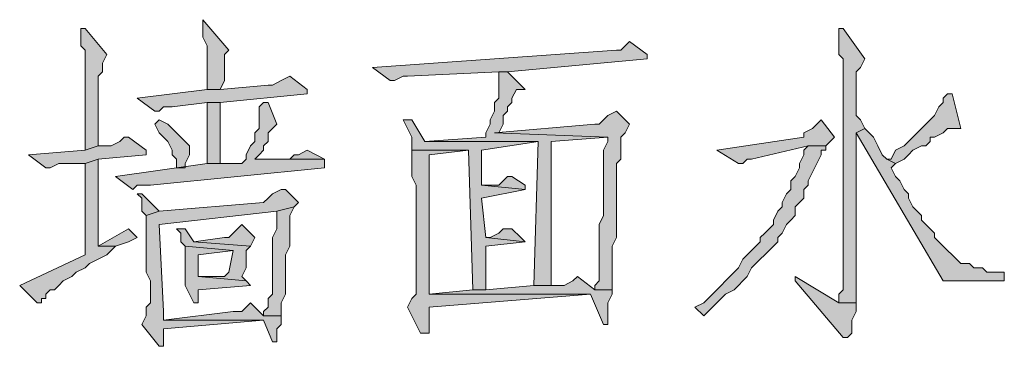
# Model space of a CAD drawing. Extents: x 566443 to 590371, y 3845226 to 3876576.
# Tile 16 of 221: x 586405.7 to 586415.26, y 3853877.83 to 3853881. Entities that reach past the tile are written whole.
import ezdxf

# ---------------------------------------------------------------- set-up
doc = ezdxf.new("R2010")
doc.units = 0
doc.layers.add('C00-00-00', color=7, linetype='CONTINUOUS')

msp = doc.modelspace()

# ---------------------------------------------------------------- hatches: boundary and pattern name
at = {"layer": 'C00-00-00'}
h = msp.add_hatch(color=256, dxfattribs=at)
h.dxf.hatch_style = 2
h.paths.add_polyline_path([(586407.4742, 3853881.0043), (586407.4742, 3853880.8349), (586407.5166, 3853880.7503), (586407.5166, 3853880.3269), (586407.6436, 3853880.3269), (586407.6859, 3853880.4116), (586407.6859, 3853880.6656), (586407.7282, 3853880.7079)])
h = msp.add_hatch(color=256, dxfattribs=at)
h.dxf.hatch_style = 2
h.paths.add_polyline_path([(586406.3312, 3853880.9196), (586406.2889, 3853880.9196), (586406.2889, 3853880.8349), (586406.2889, 3853880.7503), (586406.3312, 3853880.7079), (586406.3312, 3853879.7343), (586406.4582, 3853879.7766), (586406.4582, 3853880.4539), (586406.5006, 3853880.4963), (586406.5006, 3853880.5809), (586406.5429, 3853880.6656)])
h = msp.add_hatch(color=256, dxfattribs=at)
h.dxf.hatch_style = 2
h.paths.add_polyline_path([(586413.6972, 3853880.9196), (586413.6549, 3853880.9196), (586413.6549, 3853880.8349), (586413.6549, 3853880.6656), (586413.6972, 3853880.6233), (586413.6972, 3853878.3796), (586413.6549, 3853878.3373), (586413.6549, 3853878.2526), (586413.8242, 3853878.2526), (586413.8242, 3853879.3956), (586413.8242, 3853879.4803), (586413.8242, 3853879.9036), (586413.9089, 3853879.9459), (586413.8666, 3853880.0306), (586413.8242, 3853880.0729), (586413.8242, 3853880.4963), (586413.8666, 3853880.5386), (586413.9089, 3853880.6233)])
h = msp.add_hatch(color=256, dxfattribs=at)
h.dxf.hatch_style = 2
h.paths.add_polyline_path([(586411.6229, 3853880.7926), (586411.5806, 3853880.7503), (586411.5382, 3853880.7079), (586411.4959, 3853880.7079), (586409.1252, 3853880.5386), (586409.2946, 3853880.4116), (586409.3369, 3853880.4116), (586409.4216, 3853880.4539), (586409.4639, 3853880.4539), (586410.3529, 3853880.4963), (586410.4376, 3853880.4963), (586411.7922, 3853880.6233), (586411.7922, 3853880.6656)])
h = msp.add_hatch(color=256, dxfattribs=at)
h.dxf.hatch_style = 2
h.paths.add_polyline_path([(586410.4376, 3853880.4963), (586410.3529, 3853880.4963), (586410.3529, 3853880.4539), (586410.3529, 3853880.2423), (586410.3106, 3853880.1999), (586410.3106, 3853880.1153), (586410.2682, 3853880.0306), (586410.2682, 3853879.9883), (586410.2259, 3853879.9036), (586410.2259, 3853879.8613), (586409.6332, 3853879.8189), (586410.7339, 3853879.8189), (586410.6916, 3853878.4219), (586410.8609, 3853878.4219), (586410.8609, 3853879.8189), (586411.4112, 3853879.8613), (586410.3106, 3853879.9036), (586410.3529, 3853879.9036), (586410.3952, 3853879.9883), (586410.3952, 3853880.0729), (586410.4376, 3853880.1153), (586410.4376, 3853880.1576), (586410.4799, 3853880.1999), (586410.4799, 3853880.2423), (586410.5222, 3853880.3269), (586410.6069, 3853880.3269)])
h = msp.add_hatch(color=256, dxfattribs=at)
h.dxf.hatch_style = 2
h.paths.add_polyline_path([(586408.3209, 3853880.4539), (586408.2362, 3853880.4116), (586408.1516, 3853880.3693), (586408.1092, 3853880.3693), (586407.6436, 3853880.3269), (586407.5166, 3853880.3269), (586406.8392, 3853880.2423), (586407.0086, 3853880.1153), (586407.0509, 3853880.1153), (586407.0932, 3853880.1576), (586407.1779, 3853880.1576), (586407.5166, 3853880.1999), (586407.6436, 3853880.1999), (586408.4902, 3853880.2846), (586408.4902, 3853880.3269)])
h = msp.add_hatch(color=256, dxfattribs=at)
h.dxf.hatch_style = 2
h.paths.add_polyline_path([(586414.7132, 3853880.2846), (586414.6709, 3853880.2423), (586414.6709, 3853880.1999), (586414.6286, 3853880.1576), (586414.5862, 3853880.0729), (586414.5439, 3853880.0306), (586414.5016, 3853879.9883), (586414.4592, 3853879.9459), (586414.4169, 3853879.9036), (586414.3746, 3853879.8613), (586414.3322, 3853879.8189), (586414.2899, 3853879.7766), (586414.2052, 3853879.7343), (586414.1629, 3853879.6496), (586414.1206, 3853879.6496), (586414.2052, 3853879.6073), (586414.2899, 3853879.6496), (586414.3322, 3853879.6919), (586414.3746, 3853879.7343), (586414.4592, 3853879.7766), (586414.5016, 3853879.7766), (586414.5439, 3853879.8189), (586414.5439, 3853879.8613), (586414.5862, 3853879.8613), (586414.6709, 3853879.9036), (586414.7132, 3853879.9459), (586414.8402, 3853879.9459), (586414.7556, 3853880.2846)])
h = msp.add_hatch(color=256, dxfattribs=at)
h.dxf.hatch_style = 2
h.paths.add_polyline_path([(586408.1092, 3853880.1999), (586408.0669, 3853880.1999), (586408.0246, 3853880.1576), (586408.0246, 3853879.9459), (586407.9822, 3853879.9036), (586407.9822, 3853879.8189), (586407.9399, 3853879.7766), (586407.8976, 3853879.6919), (586407.8976, 3853879.6496), (586407.8552, 3853879.6073), (586407.5166, 3853879.6073), (586406.6276, 3853879.4803), (586406.7969, 3853879.3533), (586406.8392, 3853879.3956), (586406.9662, 3853879.3956), (586408.6596, 3853879.5649), (586408.6596, 3853879.6496), (586407.9822, 3853879.6496), (586408.0246, 3853879.6919), (586408.0669, 3853879.7343), (586408.0669, 3853879.7766), (586408.1092, 3853879.8189), (586408.1092, 3853879.9036), (586408.1516, 3853879.9459), (586408.1939, 3853879.9883)])
h = msp.add_hatch(color=256, dxfattribs=at)
h.dxf.hatch_style = 2
h.paths.add_polyline_path([(586407.6436, 3853880.1999), (586407.5166, 3853880.1999), (586407.5166, 3853879.6073), (586407.6436, 3853879.6073), (586407.6436, 3853879.6496)])
h = msp.add_hatch(color=256, dxfattribs=at)
h.dxf.hatch_style = 2
h.paths.add_polyline_path([(586411.4959, 3853880.1153), (586411.4112, 3853880.0729), (586411.3689, 3853880.0306), (586411.3266, 3853879.9883), (586411.2842, 3853879.9883), (586410.3106, 3853879.9036), (586411.4112, 3853879.8613), (586411.4112, 3853879.8189), (586411.3689, 3853879.7343), (586411.3689, 3853879.0993), (586411.3266, 3853879.0146), (586411.3266, 3853878.5066), (586411.3266, 3853878.4643), (586411.2842, 3853878.4219), (586411.2842, 3853878.3796), (586411.4536, 3853878.3796), (586411.4536, 3853878.8029), (586411.4959, 3853878.8876), (586411.4959, 3853879.6073), (586411.5382, 3853879.6496), (586411.5382, 3853879.8613), (586411.5806, 3853879.9036), (586411.6229, 3853879.9883)])
h = msp.add_hatch(color=256, dxfattribs=at)
h.dxf.hatch_style = 2
h.paths.add_polyline_path([(586407.0509, 3853880.0306), (586407.0086, 3853879.9883), (586407.0509, 3853879.9036), (586407.0932, 3853879.8613), (586407.1356, 3853879.8189), (586407.1779, 3853879.7343), (586407.1779, 3853879.6919), (586407.2202, 3853879.6496), (586407.2202, 3853879.5649), (586407.3049, 3853879.5649), (586407.3049, 3853879.6073), (586407.3472, 3853879.6919), (586407.3472, 3853879.7766), (586407.3049, 3853879.8189), (586407.2626, 3853879.8613), (586407.2202, 3853879.9036), (586407.1779, 3853879.9459), (586407.1356, 3853879.9883)])
h = msp.add_hatch(color=256, dxfattribs=at)
h.dxf.hatch_style = 2
h.paths.add_polyline_path([(586409.5062, 3853880.0306), (586409.4216, 3853880.0306), (586409.4639, 3853879.9459), (586409.5062, 3853879.8613), (586409.5062, 3853879.7343), (586410.0566, 3853879.7343), (586410.0989, 3853878.3796), (586410.2259, 3853878.3796), (586410.2259, 3853878.8029), (586410.6069, 3853878.8453), (586410.2259, 3853878.8876), (586410.1836, 3853879.2686), (586410.6069, 3853879.3533), (586410.1836, 3853879.3956), (586410.1836, 3853879.7343), (586410.7339, 3853879.8189), (586409.6332, 3853879.8189)])
h = msp.add_hatch(color=256, dxfattribs=at)
h.dxf.hatch_style = 2
h.paths.add_polyline_path([(586413.4856, 3853880.0306), (586413.4432, 3853879.9883), (586413.4009, 3853879.9459), (586413.3162, 3853879.9036), (586413.3162, 3853879.8613), (586412.4696, 3853879.7343), (586412.6812, 3853879.6073), (586412.7236, 3853879.6073), (586412.7659, 3853879.6496), (586412.8082, 3853879.6496), (586413.3586, 3853879.7766), (586413.5279, 3853879.7766), (586413.5702, 3853879.8189), (586413.6126, 3853879.8613)])
h = msp.add_hatch(color=256, dxfattribs=at)
h.dxf.hatch_style = 2
h.paths.add_polyline_path([(586413.9089, 3853879.9459), (586413.8242, 3853879.9036), (586414.6709, 3853878.4643), (586415.2636, 3853878.4643), (586415.2636, 3853878.5489), (586415.0942, 3853878.5489), (586415.0519, 3853878.5913), (586414.9672, 3853878.5913), (586414.9249, 3853878.6336), (586414.8402, 3853878.6336), (586414.7979, 3853878.6759), (586414.7556, 3853878.7183), (586414.7132, 3853878.7606), (586414.6709, 3853878.8029), (586414.6286, 3853878.8453), (586414.5862, 3853878.8876), (586414.5862, 3853878.9299), (586414.5439, 3853878.9723), (586414.5016, 3853879.0146), (586414.4592, 3853879.0569), (586414.4592, 3853879.0993), (586414.4169, 3853879.1416), (586414.3746, 3853879.1839), (586414.3322, 3853879.2686), (586414.3322, 3853879.3109), (586414.2899, 3853879.3533), (586414.2476, 3853879.4379), (586414.2052, 3853879.4803), (586414.1629, 3853879.5649), (586414.2052, 3853879.6073), (586414.1206, 3853879.6496), (586414.0782, 3853879.6919), (586414.0359, 3853879.7766), (586413.9936, 3853879.8613)])
h = msp.add_hatch(color=256, dxfattribs=at)
h.dxf.hatch_style = 2
h.paths.add_polyline_path([(586406.7546, 3853879.8613), (586406.7122, 3853879.8613), (586406.6699, 3853879.8189), (586406.5852, 3853879.7766), (586406.4582, 3853879.7766), (586406.3312, 3853879.7343), (586405.7809, 3853879.6919), (586405.9502, 3853879.5649), (586405.9926, 3853879.5649), (586406.0772, 3853879.6073), (586406.3312, 3853879.6073), (586406.4582, 3853879.6496), (586406.9239, 3853879.6919), (586406.9239, 3853879.7343)])
h = msp.add_hatch(color=256, dxfattribs=at)
h.dxf.hatch_style = 2
h.paths.add_polyline_path([(586408.4902, 3853879.7343), (586408.4056, 3853879.6919), (586408.3632, 3853879.6919), (586408.3209, 3853879.6496), (586407.9822, 3853879.6496), (586408.6596, 3853879.6496)])
h = msp.add_hatch(color=256, dxfattribs=at)
h.dxf.hatch_style = 2
h.paths.add_polyline_path([(586409.5062, 3853879.7343), (586409.5062, 3853879.4803), (586409.5486, 3853879.3956), (586409.5486, 3853878.3373), (586409.5062, 3853878.2949), (586409.4639, 3853878.2103), (586409.5909, 3853877.9563), (586409.6756, 3853877.9563), (586409.6756, 3853878.2103), (586411.2419, 3853878.3373), (586409.6756, 3853878.3373), (586409.6756, 3853878.3796), (586409.6756, 3853879.6919), (586410.0566, 3853879.7343)])
h = msp.add_hatch(color=256, dxfattribs=at)
h.dxf.hatch_style = 2
h.paths.add_polyline_path([(586413.5279, 3853879.7766), (586413.3586, 3853879.7766), (586413.3162, 3853879.7343), (586413.3162, 3853879.6919), (586413.2739, 3853879.6073), (586413.2739, 3853879.5649), (586413.2316, 3853879.4803), (586413.1892, 3853879.4379), (586413.1892, 3853879.3533), (586413.1469, 3853879.3109), (586413.1046, 3853879.2263), (586413.1046, 3853879.1839), (586413.0622, 3853879.1416), (586413.0199, 3853879.0569), (586413.0199, 3853879.0146), (586412.9776, 3853878.9723), (586412.9352, 3853878.9299), (586412.8929, 3853878.8876), (586412.8929, 3853878.8453), (586412.8506, 3853878.8029), (586412.8082, 3853878.7606), (586412.7659, 3853878.7183), (586412.7236, 3853878.6759), (586412.6812, 3853878.5913), (586412.6389, 3853878.5489), (586412.5966, 3853878.5066), (586412.5542, 3853878.4643), (586412.5119, 3853878.4219), (586412.4272, 3853878.3373), (586412.3849, 3853878.2949), (586412.3426, 3853878.2526), (586412.2579, 3853878.2103), (586412.3426, 3853878.1256), (586412.3849, 3853878.1679), (586412.4696, 3853878.2526), (586412.5119, 3853878.2949), (586412.5542, 3853878.3373), (586412.6389, 3853878.3796), (586412.6812, 3853878.4219), (586412.7236, 3853878.4643), (586412.7659, 3853878.5066), (586412.8082, 3853878.5913), (586412.8506, 3853878.6336), (586412.8929, 3853878.6759), (586412.9352, 3853878.7183), (586412.9776, 3853878.7606), (586413.0199, 3853878.8029), (586413.0622, 3853878.8453), (586413.0622, 3853878.8876), (586413.1046, 3853878.9299), (586413.1469, 3853879.0146), (586413.1892, 3853879.0569), (586413.2316, 3853879.0993), (586413.2316, 3853879.1839), (586413.2739, 3853879.2263), (586413.3162, 3853879.2686), (586413.3162, 3853879.3533), (586413.3586, 3853879.3956), (586413.3586, 3853879.4379), (586413.4009, 3853879.5226), (586413.4432, 3853879.6073), (586413.4856, 3853879.6919), (586413.4856, 3853879.7343), (586413.5279, 3853879.7343)])
h = msp.add_hatch(color=256, dxfattribs=at)
h.dxf.hatch_style = 2
h.paths.add_polyline_path([(586406.4582, 3853879.6496), (586406.3312, 3853879.6073), (586406.3312, 3853878.7183), (586405.6962, 3853878.4219), (586405.8656, 3853878.2526), (586405.9079, 3853878.2526), (586405.9079, 3853878.2949), (586405.9502, 3853878.2949), (586405.9502, 3853878.3373), (586405.9926, 3853878.3796), (586406.0349, 3853878.3796), (586406.0772, 3853878.4219), (586406.1196, 3853878.4643), (586406.2042, 3853878.5066), (586406.2466, 3853878.5489), (586406.3312, 3853878.5913), (586406.3736, 3853878.6336), (586406.4582, 3853878.6759), (586406.5429, 3853878.7183), (586406.6276, 3853878.8029), (586406.4582, 3853878.8029), (586406.4582, 3853878.8876), (586406.4582, 3853879.2263), (586406.4582, 3853879.3109)])
h = msp.add_hatch(color=256, dxfattribs=at)
h.dxf.hatch_style = 2
h.paths.add_polyline_path([(586410.4799, 3853879.4803), (586410.4376, 3853879.4803), (586410.3952, 3853879.4379), (586410.3529, 3853879.3956), (586410.1836, 3853879.3956), (586410.6069, 3853879.3533), (586410.6069, 3853879.3956)])
h = msp.add_hatch(color=256, dxfattribs=at)
h.dxf.hatch_style = 2
h.paths.add_polyline_path([(586408.2786, 3853879.3533), (586408.2362, 3853879.3533), (586408.1516, 3853879.3109), (586408.1092, 3853879.2686), (586408.0669, 3853879.2263), (586407.0509, 3853879.1416), (586406.9239, 3853879.0993), (586406.9239, 3853878.5489), (586406.9662, 3853878.4643), (586406.9662, 3853878.2526), (586406.9239, 3853878.2103), (586406.9239, 3853878.1256), (586406.8816, 3853878.0409), (586407.0509, 3853877.8293), (586407.0932, 3853877.8293), (586407.0932, 3853877.9986), (586408.0669, 3853878.0833), (586407.0932, 3853878.0833), (586407.0932, 3853878.1679), (586407.0509, 3853879.0146), (586408.1939, 3853879.1416), (586408.3632, 3853879.1839), (586408.4056, 3853879.2263)])
h = msp.add_hatch(color=256, dxfattribs=at)
h.dxf.hatch_style = 2
h.paths.add_polyline_path([(586406.8816, 3853879.3109), (586406.8392, 3853879.3109), (586406.8816, 3853879.2686), (586406.8816, 3853879.1416), (586406.9239, 3853879.0993), (586407.0509, 3853879.1416)])
h = msp.add_hatch(color=256, dxfattribs=at)
h.dxf.hatch_style = 2
h.paths.add_polyline_path([(586408.3632, 3853879.1839), (586408.1939, 3853879.1416), (586408.1939, 3853878.9723), (586408.1516, 3853878.8876), (586408.1516, 3853878.3373), (586408.1092, 3853878.2949), (586408.1092, 3853878.2103), (586408.0669, 3853878.1679), (586408.0669, 3853878.1256), (586408.2362, 3853878.1256), (586408.2362, 3853878.2526), (586408.2786, 3853878.3373), (586408.2786, 3853878.5066), (586408.2786, 3853878.5913), (586408.2786, 3853878.7183), (586408.3209, 3853878.8029), (586408.3209, 3853879.0993)])
h = msp.add_hatch(color=256, dxfattribs=at)
h.dxf.hatch_style = 2
h.paths.add_polyline_path([(586406.7546, 3853878.9723), (586406.4582, 3853878.8029), (586406.6276, 3853878.8029), (586406.7546, 3853878.8453), (586406.8392, 3853878.8876)])
h = msp.add_hatch(color=256, dxfattribs=at)
h.dxf.hatch_style = 2
h.paths.add_polyline_path([(586407.3049, 3853878.9723), (586407.2202, 3853878.9723), (586407.2626, 3853878.9299), (586407.2626, 3853878.8453), (586407.3049, 3853878.8029), (586407.7706, 3853878.7606), (586407.7282, 3853878.5489), (586407.6859, 3853878.5066), (586407.4319, 3853878.5066), (586407.8976, 3853878.4643), (586407.8552, 3853878.5066), (586407.8976, 3853878.5913), (586407.8976, 3853878.7606), (586407.9399, 3853878.8029), (586407.3896, 3853878.8453)])
h = msp.add_hatch(color=256, dxfattribs=at)
h.dxf.hatch_style = 2
h.paths.add_polyline_path([(586407.8552, 3853879.0146), (586407.8129, 3853878.9723), (586407.7706, 3853878.9299), (586407.7282, 3853878.8876), (586407.6859, 3853878.8876), (586407.3896, 3853878.8453), (586407.9399, 3853878.8029), (586407.9822, 3853878.8876)])
h = msp.add_hatch(color=256, dxfattribs=at)
h.dxf.hatch_style = 2
h.paths.add_polyline_path([(586410.4799, 3853878.9723), (586410.3952, 3853878.9723), (586410.3529, 3853878.9299), (586410.2682, 3853878.8876), (586410.2259, 3853878.8876), (586410.6069, 3853878.8453), (586410.5646, 3853878.8876)])
h = msp.add_hatch(color=256, dxfattribs=at)
h.dxf.hatch_style = 2
h.paths.add_polyline_path([(586407.3049, 3853878.8029), (586407.3049, 3853878.4219), (586407.3896, 3853878.2526), (586407.4319, 3853878.2526), (586407.4319, 3853878.2949), (586407.4319, 3853878.3796), (586407.9399, 3853878.4219), (586407.8976, 3853878.4643), (586407.4319, 3853878.5066), (586407.4319, 3853878.7183), (586407.7706, 3853878.7606)])
h = msp.add_hatch(color=256, dxfattribs=at)
h.dxf.hatch_style = 2
h.paths.add_polyline_path([(586411.1149, 3853878.5066), (586411.0726, 3853878.4643), (586410.9879, 3853878.4219), (586410.6916, 3853878.4219), (586410.2259, 3853878.3796), (586410.0989, 3853878.3796), (586409.6756, 3853878.3373), (586411.2419, 3853878.3373), (586411.3689, 3853878.0409), (586411.4112, 3853878.0409), (586411.4112, 3853878.1256), (586411.4112, 3853878.2526), (586411.4536, 3853878.3373), (586411.4536, 3853878.3796), (586411.2842, 3853878.3796)])
h = msp.add_hatch(color=256, dxfattribs=at)
h.dxf.hatch_style = 2
h.paths.add_polyline_path([(586413.2316, 3853878.5066), (586413.2316, 3853878.4643), (586413.6972, 3853877.9139), (586413.7396, 3853877.9139), (586413.7819, 3853877.9563), (586413.7819, 3853878.0833), (586413.8242, 3853878.1679), (586413.8242, 3853878.2526), (586413.6549, 3853878.2526)])
h = msp.add_hatch(color=256, dxfattribs=at)
h.dxf.hatch_style = 2
h.paths.add_polyline_path([(586407.9399, 3853878.2526), (586407.8976, 3853878.2103), (586407.8552, 3853878.1679), (586407.7706, 3853878.1679), (586407.0932, 3853878.0833), (586408.0669, 3853878.0833), (586408.1516, 3853877.8716), (586408.1939, 3853877.8716), (586408.1939, 3853877.9563), (586408.1939, 3853877.9986), (586408.2362, 3853878.0409), (586408.2362, 3853878.1256), (586408.0669, 3853878.1256)])

# ---------------------------------------------------------------- linework, layer by layer
at = {"layer": 'C00-00-00', "lineweight": 0}
for points in [[(586407.4742, 3853881.0043), (586407.4742, 3853880.8349), (586407.5166, 3853880.7503), (586407.5166, 3853880.3269), (586407.6436, 3853880.3269), (586407.6859, 3853880.4116), (586407.6859, 3853880.6656), (586407.7282, 3853880.7079)], [(586406.3312, 3853880.9196), (586406.2889, 3853880.9196), (586406.2889, 3853880.8349), (586406.2889, 3853880.7503), (586406.3312, 3853880.7079), (586406.3312, 3853879.7343), (586406.4582, 3853879.7766), (586406.4582, 3853880.4539), (586406.5006, 3853880.4963), (586406.5006, 3853880.5809), (586406.5429, 3853880.6656)], [(586413.6972, 3853880.9196), (586413.6549, 3853880.9196), (586413.6549, 3853880.8349), (586413.6549, 3853880.6656), (586413.6972, 3853880.6233), (586413.6972, 3853878.3796), (586413.6549, 3853878.3373), (586413.6549, 3853878.2526), (586413.8242, 3853878.2526), (586413.8242, 3853879.3956), (586413.8242, 3853879.4803), (586413.8242, 3853879.9036), (586413.9089, 3853879.9459), (586413.8666, 3853880.0306), (586413.8242, 3853880.0729), (586413.8242, 3853880.4963), (586413.8666, 3853880.5386), (586413.9089, 3853880.6233)], [(586411.6229, 3853880.7926), (586411.5806, 3853880.7503), (586411.5382, 3853880.7079), (586411.4959, 3853880.7079), (586409.1252, 3853880.5386), (586409.2946, 3853880.4116), (586409.3369, 3853880.4116), (586409.4216, 3853880.4539), (586409.4639, 3853880.4539), (586410.3529, 3853880.4963), (586410.4376, 3853880.4963), (586411.7922, 3853880.6233), (586411.7922, 3853880.6656)], [(586410.4376, 3853880.4963), (586410.3529, 3853880.4963), (586410.3529, 3853880.4539), (586410.3529, 3853880.2423), (586410.3106, 3853880.1999), (586410.3106, 3853880.1153), (586410.2682, 3853880.0306), (586410.2682, 3853879.9883), (586410.2259, 3853879.9036), (586410.2259, 3853879.8613), (586409.6332, 3853879.8189), (586410.7339, 3853879.8189), (586410.6916, 3853878.4219), (586410.8609, 3853878.4219), (586410.8609, 3853879.8189), (586411.4112, 3853879.8613), (586410.3106, 3853879.9036), (586410.3529, 3853879.9036), (586410.3952, 3853879.9883), (586410.3952, 3853880.0729), (586410.4376, 3853880.1153), (586410.4376, 3853880.1576), (586410.4799, 3853880.1999), (586410.4799, 3853880.2423), (586410.5222, 3853880.3269), (586410.6069, 3853880.3269)], [(586408.3209, 3853880.4539), (586408.2362, 3853880.4116), (586408.1516, 3853880.3693), (586408.1092, 3853880.3693), (586407.6436, 3853880.3269), (586407.5166, 3853880.3269), (586406.8392, 3853880.2423), (586407.0086, 3853880.1153), (586407.0509, 3853880.1153), (586407.0932, 3853880.1576), (586407.1779, 3853880.1576), (586407.5166, 3853880.1999), (586407.6436, 3853880.1999), (586408.4902, 3853880.2846), (586408.4902, 3853880.3269)], [(586414.7132, 3853880.2846), (586414.6709, 3853880.2423), (586414.6709, 3853880.1999), (586414.6286, 3853880.1576), (586414.5862, 3853880.0729), (586414.5439, 3853880.0306), (586414.5016, 3853879.9883), (586414.4592, 3853879.9459), (586414.4169, 3853879.9036), (586414.3746, 3853879.8613), (586414.3322, 3853879.8189), (586414.2899, 3853879.7766), (586414.2052, 3853879.7343), (586414.1629, 3853879.6496), (586414.1206, 3853879.6496), (586414.2052, 3853879.6073), (586414.2899, 3853879.6496), (586414.3322, 3853879.6919), (586414.3746, 3853879.7343), (586414.4592, 3853879.7766), (586414.5016, 3853879.7766), (586414.5439, 3853879.8189), (586414.5439, 3853879.8613), (586414.5862, 3853879.8613), (586414.6709, 3853879.9036), (586414.7132, 3853879.9459), (586414.8402, 3853879.9459), (586414.7556, 3853880.2846)], [(586408.1092, 3853880.1999), (586408.0669, 3853880.1999), (586408.0246, 3853880.1576), (586408.0246, 3853879.9459), (586407.9822, 3853879.9036), (586407.9822, 3853879.8189), (586407.9399, 3853879.7766), (586407.8976, 3853879.6919), (586407.8976, 3853879.6496), (586407.8552, 3853879.6073), (586407.5166, 3853879.6073), (586406.6276, 3853879.4803), (586406.7969, 3853879.3533), (586406.8392, 3853879.3956), (586406.9662, 3853879.3956), (586408.6596, 3853879.5649), (586408.6596, 3853879.6496), (586407.9822, 3853879.6496), (586408.0246, 3853879.6919), (586408.0669, 3853879.7343), (586408.0669, 3853879.7766), (586408.1092, 3853879.8189), (586408.1092, 3853879.9036), (586408.1516, 3853879.9459), (586408.1939, 3853879.9883)], [(586407.6436, 3853880.1999), (586407.5166, 3853880.1999), (586407.5166, 3853879.6073), (586407.6436, 3853879.6073), (586407.6436, 3853879.6496)], [(586411.4959, 3853880.1153), (586411.4112, 3853880.0729), (586411.3689, 3853880.0306), (586411.3266, 3853879.9883), (586411.2842, 3853879.9883), (586410.3106, 3853879.9036), (586411.4112, 3853879.8613), (586411.4112, 3853879.8189), (586411.3689, 3853879.7343), (586411.3689, 3853879.0993), (586411.3266, 3853879.0146), (586411.3266, 3853878.5066), (586411.3266, 3853878.4643), (586411.2842, 3853878.4219), (586411.2842, 3853878.3796), (586411.4536, 3853878.3796), (586411.4536, 3853878.8029), (586411.4959, 3853878.8876), (586411.4959, 3853879.6073), (586411.5382, 3853879.6496), (586411.5382, 3853879.8613), (586411.5806, 3853879.9036), (586411.6229, 3853879.9883)], [(586407.0509, 3853880.0306), (586407.0086, 3853879.9883), (586407.0509, 3853879.9036), (586407.0932, 3853879.8613), (586407.1356, 3853879.8189), (586407.1779, 3853879.7343), (586407.1779, 3853879.6919), (586407.2202, 3853879.6496), (586407.2202, 3853879.5649), (586407.3049, 3853879.5649), (586407.3049, 3853879.6073), (586407.3472, 3853879.6919), (586407.3472, 3853879.7766), (586407.3049, 3853879.8189), (586407.2626, 3853879.8613), (586407.2202, 3853879.9036), (586407.1779, 3853879.9459), (586407.1356, 3853879.9883)], [(586409.5062, 3853880.0306), (586409.4216, 3853880.0306), (586409.4639, 3853879.9459), (586409.5062, 3853879.8613), (586409.5062, 3853879.7343), (586410.0566, 3853879.7343), (586410.0989, 3853878.3796), (586410.2259, 3853878.3796), (586410.2259, 3853878.8029), (586410.6069, 3853878.8453), (586410.2259, 3853878.8876), (586410.1836, 3853879.2686), (586410.6069, 3853879.3533), (586410.1836, 3853879.3956), (586410.1836, 3853879.7343), (586410.7339, 3853879.8189), (586409.6332, 3853879.8189)], [(586413.4856, 3853880.0306), (586413.4432, 3853879.9883), (586413.4009, 3853879.9459), (586413.3162, 3853879.9036), (586413.3162, 3853879.8613), (586412.4696, 3853879.7343), (586412.6812, 3853879.6073), (586412.7236, 3853879.6073), (586412.7659, 3853879.6496), (586412.8082, 3853879.6496), (586413.3586, 3853879.7766), (586413.5279, 3853879.7766), (586413.5702, 3853879.8189), (586413.6126, 3853879.8613)], [(586413.9089, 3853879.9459), (586413.8242, 3853879.9036), (586414.6709, 3853878.4643), (586415.2636, 3853878.4643), (586415.2636, 3853878.5489), (586415.0942, 3853878.5489), (586415.0519, 3853878.5913), (586414.9672, 3853878.5913), (586414.9249, 3853878.6336), (586414.8402, 3853878.6336), (586414.7979, 3853878.6759), (586414.7556, 3853878.7183), (586414.7132, 3853878.7606), (586414.6709, 3853878.8029), (586414.6286, 3853878.8453), (586414.5862, 3853878.8876), (586414.5862, 3853878.9299), (586414.5439, 3853878.9723), (586414.5016, 3853879.0146), (586414.4592, 3853879.0569), (586414.4592, 3853879.0993), (586414.4169, 3853879.1416), (586414.3746, 3853879.1839), (586414.3322, 3853879.2686), (586414.3322, 3853879.3109), (586414.2899, 3853879.3533), (586414.2476, 3853879.4379), (586414.2052, 3853879.4803), (586414.1629, 3853879.5649), (586414.2052, 3853879.6073), (586414.1206, 3853879.6496), (586414.0782, 3853879.6919), (586414.0359, 3853879.7766), (586413.9936, 3853879.8613)], [(586406.7546, 3853879.8613), (586406.7122, 3853879.8613), (586406.6699, 3853879.8189), (586406.5852, 3853879.7766), (586406.4582, 3853879.7766), (586406.3312, 3853879.7343), (586405.7809, 3853879.6919), (586405.9502, 3853879.5649), (586405.9926, 3853879.5649), (586406.0772, 3853879.6073), (586406.3312, 3853879.6073), (586406.4582, 3853879.6496), (586406.9239, 3853879.6919), (586406.9239, 3853879.7343)], [(586408.4902, 3853879.7343), (586408.4056, 3853879.6919), (586408.3632, 3853879.6919), (586408.3209, 3853879.6496), (586407.9822, 3853879.6496), (586408.6596, 3853879.6496)], [(586409.5062, 3853879.7343), (586409.5062, 3853879.4803), (586409.5486, 3853879.3956), (586409.5486, 3853878.3373), (586409.5062, 3853878.2949), (586409.4639, 3853878.2103), (586409.5909, 3853877.9563), (586409.6756, 3853877.9563), (586409.6756, 3853878.2103), (586411.2419, 3853878.3373), (586409.6756, 3853878.3373), (586409.6756, 3853878.3796), (586409.6756, 3853879.6919), (586410.0566, 3853879.7343)], [(586413.5279, 3853879.7766), (586413.3586, 3853879.7766), (586413.3162, 3853879.7343), (586413.3162, 3853879.6919), (586413.2739, 3853879.6073), (586413.2739, 3853879.5649), (586413.2316, 3853879.4803), (586413.1892, 3853879.4379), (586413.1892, 3853879.3533), (586413.1469, 3853879.3109), (586413.1046, 3853879.2263), (586413.1046, 3853879.1839), (586413.0622, 3853879.1416), (586413.0199, 3853879.0569), (586413.0199, 3853879.0146), (586412.9776, 3853878.9723), (586412.9352, 3853878.9299), (586412.8929, 3853878.8876), (586412.8929, 3853878.8453), (586412.8506, 3853878.8029), (586412.8082, 3853878.7606), (586412.7659, 3853878.7183), (586412.7236, 3853878.6759), (586412.6812, 3853878.5913), (586412.6389, 3853878.5489), (586412.5966, 3853878.5066), (586412.5542, 3853878.4643), (586412.5119, 3853878.4219), (586412.4272, 3853878.3373), (586412.3849, 3853878.2949), (586412.3426, 3853878.2526), (586412.2579, 3853878.2103), (586412.3426, 3853878.1256), (586412.3849, 3853878.1679), (586412.4696, 3853878.2526), (586412.5119, 3853878.2949), (586412.5542, 3853878.3373), (586412.6389, 3853878.3796), (586412.6812, 3853878.4219), (586412.7236, 3853878.4643), (586412.7659, 3853878.5066), (586412.8082, 3853878.5913), (586412.8506, 3853878.6336), (586412.8929, 3853878.6759), (586412.9352, 3853878.7183), (586412.9776, 3853878.7606), (586413.0199, 3853878.8029), (586413.0622, 3853878.8453), (586413.0622, 3853878.8876), (586413.1046, 3853878.9299), (586413.1469, 3853879.0146), (586413.1892, 3853879.0569), (586413.2316, 3853879.0993), (586413.2316, 3853879.1839), (586413.2739, 3853879.2263), (586413.3162, 3853879.2686), (586413.3162, 3853879.3533), (586413.3586, 3853879.3956), (586413.3586, 3853879.4379), (586413.4009, 3853879.5226), (586413.4432, 3853879.6073), (586413.4856, 3853879.6919), (586413.4856, 3853879.7343), (586413.5279, 3853879.7343)], [(586406.4582, 3853879.6496), (586406.3312, 3853879.6073), (586406.3312, 3853878.7183), (586405.6962, 3853878.4219), (586405.8656, 3853878.2526), (586405.9079, 3853878.2526), (586405.9079, 3853878.2949), (586405.9502, 3853878.2949), (586405.9502, 3853878.3373), (586405.9926, 3853878.3796), (586406.0349, 3853878.3796), (586406.0772, 3853878.4219), (586406.1196, 3853878.4643), (586406.2042, 3853878.5066), (586406.2466, 3853878.5489), (586406.3312, 3853878.5913), (586406.3736, 3853878.6336), (586406.4582, 3853878.6759), (586406.5429, 3853878.7183), (586406.6276, 3853878.8029), (586406.4582, 3853878.8029), (586406.4582, 3853878.8876), (586406.4582, 3853879.2263), (586406.4582, 3853879.3109)], [(586410.4799, 3853879.4803), (586410.4376, 3853879.4803), (586410.3952, 3853879.4379), (586410.3529, 3853879.3956), (586410.1836, 3853879.3956), (586410.6069, 3853879.3533), (586410.6069, 3853879.3956)], [(586408.2786, 3853879.3533), (586408.2362, 3853879.3533), (586408.1516, 3853879.3109), (586408.1092, 3853879.2686), (586408.0669, 3853879.2263), (586407.0509, 3853879.1416), (586406.9239, 3853879.0993), (586406.9239, 3853878.5489), (586406.9662, 3853878.4643), (586406.9662, 3853878.2526), (586406.9239, 3853878.2103), (586406.9239, 3853878.1256), (586406.8816, 3853878.0409), (586407.0509, 3853877.8293), (586407.0932, 3853877.8293), (586407.0932, 3853877.9986), (586408.0669, 3853878.0833), (586407.0932, 3853878.0833), (586407.0932, 3853878.1679), (586407.0509, 3853879.0146), (586408.1939, 3853879.1416), (586408.3632, 3853879.1839), (586408.4056, 3853879.2263)], [(586406.8816, 3853879.3109), (586406.8392, 3853879.3109), (586406.8816, 3853879.2686), (586406.8816, 3853879.1416), (586406.9239, 3853879.0993), (586407.0509, 3853879.1416)], [(586408.3632, 3853879.1839), (586408.1939, 3853879.1416), (586408.1939, 3853878.9723), (586408.1516, 3853878.8876), (586408.1516, 3853878.3373), (586408.1092, 3853878.2949), (586408.1092, 3853878.2103), (586408.0669, 3853878.1679), (586408.0669, 3853878.1256), (586408.2362, 3853878.1256), (586408.2362, 3853878.2526), (586408.2786, 3853878.3373), (586408.2786, 3853878.5066), (586408.2786, 3853878.5913), (586408.2786, 3853878.7183), (586408.3209, 3853878.8029), (586408.3209, 3853879.0993)], [(586406.7546, 3853878.9723), (586406.4582, 3853878.8029), (586406.6276, 3853878.8029), (586406.7546, 3853878.8453), (586406.8392, 3853878.8876)], [(586407.3049, 3853878.9723), (586407.2202, 3853878.9723), (586407.2626, 3853878.9299), (586407.2626, 3853878.8453), (586407.3049, 3853878.8029), (586407.7706, 3853878.7606), (586407.7282, 3853878.5489), (586407.6859, 3853878.5066), (586407.4319, 3853878.5066), (586407.8976, 3853878.4643), (586407.8552, 3853878.5066), (586407.8976, 3853878.5913), (586407.8976, 3853878.7606), (586407.9399, 3853878.8029), (586407.3896, 3853878.8453)], [(586407.8552, 3853879.0146), (586407.8129, 3853878.9723), (586407.7706, 3853878.9299), (586407.7282, 3853878.8876), (586407.6859, 3853878.8876), (586407.3896, 3853878.8453), (586407.9399, 3853878.8029), (586407.9822, 3853878.8876)], [(586410.4799, 3853878.9723), (586410.3952, 3853878.9723), (586410.3529, 3853878.9299), (586410.2682, 3853878.8876), (586410.2259, 3853878.8876), (586410.6069, 3853878.8453), (586410.5646, 3853878.8876)], [(586407.3049, 3853878.8029), (586407.3049, 3853878.4219), (586407.3896, 3853878.2526), (586407.4319, 3853878.2526), (586407.4319, 3853878.2949), (586407.4319, 3853878.3796), (586407.9399, 3853878.4219), (586407.8976, 3853878.4643), (586407.4319, 3853878.5066), (586407.4319, 3853878.7183), (586407.7706, 3853878.7606)], [(586411.1149, 3853878.5066), (586411.0726, 3853878.4643), (586410.9879, 3853878.4219), (586410.6916, 3853878.4219), (586410.2259, 3853878.3796), (586410.0989, 3853878.3796), (586409.6756, 3853878.3373), (586411.2419, 3853878.3373), (586411.3689, 3853878.0409), (586411.4112, 3853878.0409), (586411.4112, 3853878.1256), (586411.4112, 3853878.2526), (586411.4536, 3853878.3373), (586411.4536, 3853878.3796), (586411.2842, 3853878.3796)], [(586413.2316, 3853878.5066), (586413.2316, 3853878.4643), (586413.6972, 3853877.9139), (586413.7396, 3853877.9139), (586413.7819, 3853877.9563), (586413.7819, 3853878.0833), (586413.8242, 3853878.1679), (586413.8242, 3853878.2526), (586413.6549, 3853878.2526)], [(586407.9399, 3853878.2526), (586407.8976, 3853878.2103), (586407.8552, 3853878.1679), (586407.7706, 3853878.1679), (586407.0932, 3853878.0833), (586408.0669, 3853878.0833), (586408.1516, 3853877.8716), (586408.1939, 3853877.8716), (586408.1939, 3853877.9563), (586408.1939, 3853877.9986), (586408.2362, 3853878.0409), (586408.2362, 3853878.1256), (586408.0669, 3853878.1256)]]:
    msp.add_lwpolyline(points, close=True, dxfattribs=at)

doc.saveas('drawing.dxf')
